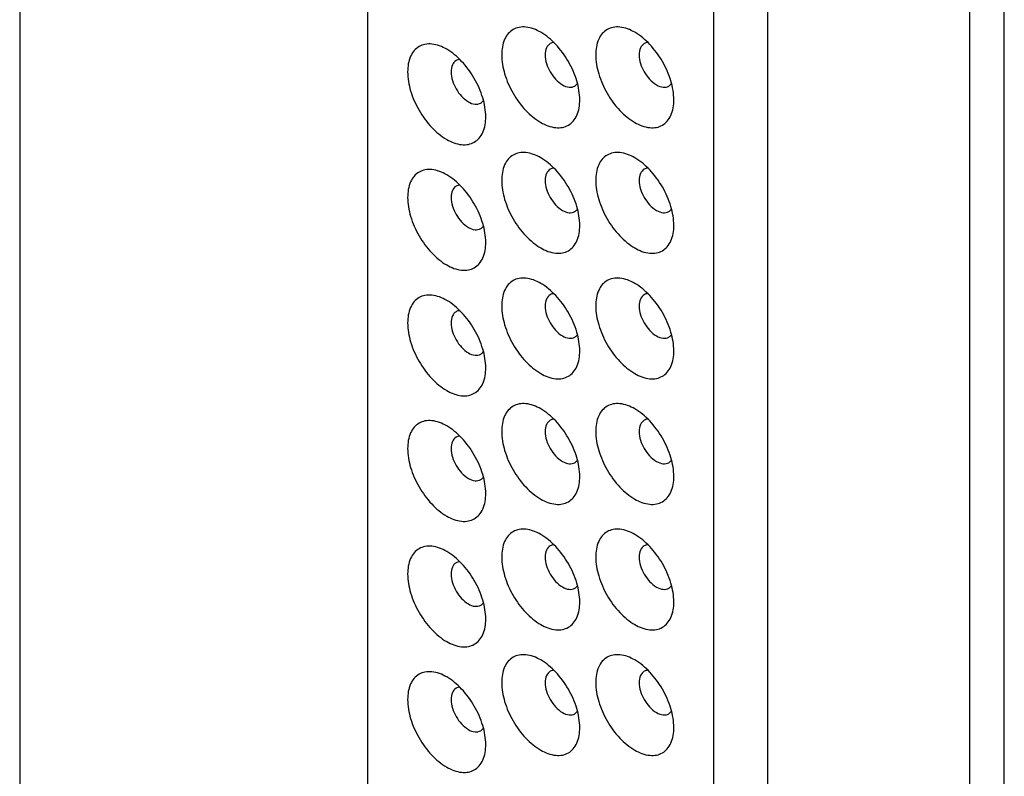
# Model space of a CAD drawing. Header units: inches. Extents: x 0 to 34, y 0 to 22.
# Tile 33 of 176: x 23.993 to 24.57, y 6.985 to 7.429. Entities that reach past the tile are written whole.
import ezdxf

# ---------------------------------------------------------------- set-up
doc = ezdxf.new("R2010")
doc.units = ezdxf.units.IN
doc.header["$LTSCALE"] = 1.87
doc.header["$MEASUREMENT"] = 0
doc.layers.get('0').update_dxf_attribs({"linetype": 'CONTINUOUS'})
doc.layers.add('02___PRT_ALL_AXES', color=7, linetype='CONTINUOUS')

msp = doc.modelspace()

# ---------------------------------------------------------------- linework, layer by layer
at = {"color": 7, "linetype": 'CONTINUOUS'}
for p, q in [((23.99312, 9.73969), (23.99312, 4.7707)), ((24.19704, 7.99266), (24.19704, 6.95357)), ((24.5501, 6.89727), (24.5501, 7.96833)), ((24.43146, 7.89982), (24.43146, 6.82877)), ((24.39999, 6.8204), (24.39999, 7.89146))]:
    msp.add_line(p, q, dxfattribs=at)
for points, knots in [([(24.29852, 7.42134), (24.29584, 7.42289), (24.29157, 7.4246), (24.28585, 7.42445), (24.28222, 7.42314), (24.27927, 7.42065), (24.27628, 7.41577), (24.27563, 7.41122), (24.27563, 7.40813)], [0, 0, 0, 0, 0.273868, 0.390789, 0.500011, 0.609232, 0.726147, 1, 1, 1, 1]), ([(24.35364, 7.42134), (24.35096, 7.42288), (24.34669, 7.42459), (24.34097, 7.42445), (24.33734, 7.42313), (24.33439, 7.42065), (24.3314, 7.41577), (24.33075, 7.41122), (24.33075, 7.40813)], [0, 0, 0, 0, 0.273868, 0.390789, 0.500011, 0.609232, 0.726147, 1, 1, 1, 1]), ([(24.3214, 7.3817), (24.3214, 7.38545), (24.32, 7.39336), (24.31509, 7.40448), (24.30791, 7.41429), (24.30177, 7.41947), (24.29852, 7.42134)], [0, 0, 0, 0, 0.237235, 0.499994, 0.762756, 1, 1, 1, 1]), ([(24.37653, 7.38169), (24.37653, 7.38545), (24.37512, 7.39336), (24.37021, 7.40448), (24.36304, 7.41429), (24.35689, 7.41946), (24.35364, 7.42134)], [0, 0, 0, 0, 0.237235, 0.499994, 0.762756, 1, 1, 1, 1]), ([(24.24339, 7.41138), (24.24072, 7.41293), (24.23645, 7.41463), (24.23073, 7.41449), (24.2271, 7.41317), (24.22415, 7.41069), (24.22116, 7.40581), (24.22051, 7.40126), (24.22051, 7.39817)], [0, 0, 0, 0, 0.273868, 0.390789, 0.500011, 0.609232, 0.726147, 1, 1, 1, 1]), ([(24.26628, 7.37174), (24.26628, 7.37549), (24.26488, 7.3834), (24.25997, 7.39452), (24.25279, 7.40433), (24.24664, 7.4095), (24.24339, 7.41138)], [0, 0, 0, 0, 0.237235, 0.499994, 0.762756, 1, 1, 1, 1]), ([(24.30406, 7.41471), (24.30309, 7.41415), (24.30141, 7.41205), (24.30108, 7.4095), (24.30108, 7.40813)], [0, 0, 0, 0, 0.449175, 1, 1, 1, 1]), ([(24.35918, 7.4147), (24.35821, 7.41414), (24.35654, 7.41205), (24.3562, 7.4095), (24.3562, 7.40813)], [0, 0, 0, 0, 0.449175, 1, 1, 1, 1]), ([(24.24894, 7.40474), (24.24797, 7.40418), (24.24629, 7.40209), (24.24596, 7.39954), (24.24596, 7.39817)], [0, 0, 0, 0, 0.449175, 1, 1, 1, 1]), ([(24.27563, 7.40813), (24.27563, 7.40438), (24.27703, 7.39646), (24.28194, 7.38534), (24.28912, 7.37554), (24.29527, 7.37036), (24.29852, 7.36848)], [0, 0, 0, 0, 0.237235, 0.499994, 0.762756, 1, 1, 1, 1]), ([(24.30108, 7.40813), (24.30108, 7.40465), (24.30346, 7.39777), (24.30823, 7.39227), (24.31124, 7.39053)], [0, 0, 0, 0, 0.499994, 1, 1, 1, 1]), ([(24.33075, 7.40813), (24.33075, 7.40437), (24.33216, 7.39646), (24.33706, 7.38534), (24.34424, 7.37553), (24.35039, 7.37036), (24.35364, 7.36848)], [0, 0, 0, 0, 0.237235, 0.499994, 0.762756, 1, 1, 1, 1]), ([(24.3562, 7.40813), (24.3562, 7.40464), (24.35858, 7.39777), (24.36335, 7.39227), (24.36636, 7.39053)], [0, 0, 0, 0, 0.499994, 1, 1, 1, 1]), ([(24.22051, 7.39817), (24.22051, 7.39441), (24.22191, 7.3865), (24.22682, 7.37538), (24.234, 7.36557), (24.24015, 7.3604), (24.24339, 7.35852)], [0, 0, 0, 0, 0.237235, 0.499994, 0.762756, 1, 1, 1, 1]), ([(24.24596, 7.39817), (24.24596, 7.39468), (24.24834, 7.38781), (24.25311, 7.38231), (24.25612, 7.38057)], [0, 0, 0, 0, 0.499994, 1, 1, 1, 1]), ([(24.31124, 7.39053), (24.31243, 7.38984), (24.31481, 7.38886), (24.31746, 7.38926), (24.31843, 7.38982)], [0, 0, 0, 0, 0.550833, 1, 1, 1, 1]), ([(24.36636, 7.39053), (24.36755, 7.38984), (24.36993, 7.38885), (24.37258, 7.38925), (24.37355, 7.38981)], [0, 0, 0, 0, 0.550833, 1, 1, 1, 1]), ([(24.29852, 7.36848), (24.30119, 7.36694), (24.30546, 7.36523), (24.31118, 7.36537), (24.31481, 7.36669), (24.31776, 7.36917), (24.32075, 7.37405), (24.3214, 7.37861), (24.3214, 7.3817)], [0, 0, 0, 0, 0.27387, 0.390791, 0.500014, 0.609235, 0.726149, 1, 1, 1, 1]), ([(24.35364, 7.36848), (24.35631, 7.36694), (24.36058, 7.36523), (24.3663, 7.36537), (24.36993, 7.36669), (24.37288, 7.36917), (24.37587, 7.37405), (24.37653, 7.3786), (24.37653, 7.38169)], [0, 0, 0, 0, 0.27387, 0.390791, 0.500014, 0.609235, 0.726149, 1, 1, 1, 1]), ([(24.25612, 7.38057), (24.25731, 7.37988), (24.25969, 7.37889), (24.26234, 7.3793), (24.26331, 7.37986)], [0, 0, 0, 0, 0.550833, 1, 1, 1, 1]), ([(24.24339, 7.35852), (24.24607, 7.35698), (24.25034, 7.35527), (24.25606, 7.35541), (24.25969, 7.35673), (24.26264, 7.35921), (24.26563, 7.36409), (24.26628, 7.36864), (24.26628, 7.37173)], [0, 0, 0, 0, 0.27387, 0.390791, 0.500014, 0.609235, 0.726149, 1, 1, 1, 1]), ([(24.29852, 7.34773), (24.29584, 7.34928), (24.29157, 7.35098), (24.28585, 7.35084), (24.28222, 7.34953), (24.27927, 7.34704), (24.27628, 7.34216), (24.27563, 7.33761), (24.27563, 7.33452)], [0, 0, 0, 0, 0.273868, 0.390789, 0.500011, 0.609232, 0.726147, 1, 1, 1, 1]), ([(24.3214, 7.30809), (24.3214, 7.31184), (24.32, 7.31975), (24.31509, 7.33087), (24.30791, 7.34068), (24.30177, 7.34585), (24.29852, 7.34773)], [0, 0, 0, 0, 0.237235, 0.499994, 0.762756, 1, 1, 1, 1]), ([(24.35364, 7.34773), (24.35096, 7.34927), (24.34669, 7.35098), (24.34097, 7.35084), (24.33734, 7.34952), (24.33439, 7.34704), (24.3314, 7.34216), (24.33075, 7.33761), (24.33075, 7.33451)], [0, 0, 0, 0, 0.273868, 0.390789, 0.500011, 0.609232, 0.726147, 1, 1, 1, 1]), ([(24.37653, 7.30808), (24.37653, 7.31184), (24.37512, 7.31975), (24.37021, 7.33087), (24.36304, 7.34068), (24.35689, 7.34585), (24.35364, 7.34773)], [0, 0, 0, 0, 0.237235, 0.499994, 0.762756, 1, 1, 1, 1]), ([(24.24339, 7.33777), (24.24072, 7.33931), (24.23645, 7.34102), (24.23073, 7.34088), (24.2271, 7.33956), (24.22415, 7.33708), (24.22116, 7.3322), (24.22051, 7.32765), (24.22051, 7.32456)], [0, 0, 0, 0, 0.273868, 0.390789, 0.500011, 0.609232, 0.726147, 1, 1, 1, 1]), ([(24.30406, 7.34109), (24.30309, 7.34054), (24.30141, 7.33844), (24.30108, 7.33589), (24.30108, 7.33452)], [0, 0, 0, 0, 0.449175, 1, 1, 1, 1]), ([(24.35918, 7.34109), (24.35821, 7.34053), (24.35654, 7.33844), (24.3562, 7.33589), (24.3562, 7.33451)], [0, 0, 0, 0, 0.449175, 1, 1, 1, 1]), ([(24.26628, 7.29812), (24.26628, 7.30188), (24.26488, 7.30979), (24.25997, 7.32091), (24.25279, 7.33072), (24.24664, 7.33589), (24.24339, 7.33777)], [0, 0, 0, 0, 0.237235, 0.499994, 0.762756, 1, 1, 1, 1]), ([(24.24894, 7.33113), (24.24797, 7.33057), (24.24629, 7.32848), (24.24596, 7.32593), (24.24596, 7.32456)], [0, 0, 0, 0, 0.449175, 1, 1, 1, 1]), ([(24.27563, 7.33452), (24.27563, 7.33077), (24.27703, 7.32285), (24.28194, 7.31173), (24.28912, 7.30193), (24.29527, 7.29675), (24.29852, 7.29487)], [0, 0, 0, 0, 0.237235, 0.499994, 0.762756, 1, 1, 1, 1]), ([(24.30108, 7.33452), (24.30108, 7.33104), (24.30346, 7.32416), (24.30823, 7.31866), (24.31124, 7.31692)], [0, 0, 0, 0, 0.499994, 1, 1, 1, 1]), ([(24.33075, 7.33451), (24.33075, 7.33076), (24.33216, 7.32285), (24.33706, 7.31173), (24.34424, 7.30192), (24.35039, 7.29675), (24.35364, 7.29487)], [0, 0, 0, 0, 0.237235, 0.499994, 0.762756, 1, 1, 1, 1]), ([(24.3562, 7.33451), (24.3562, 7.33103), (24.35858, 7.32416), (24.36335, 7.31866), (24.36636, 7.31691)], [0, 0, 0, 0, 0.499994, 1, 1, 1, 1]), ([(24.22051, 7.32456), (24.22051, 7.3208), (24.22191, 7.31289), (24.22682, 7.30177), (24.234, 7.29196), (24.24015, 7.28679), (24.24339, 7.28491)], [0, 0, 0, 0, 0.237235, 0.499994, 0.762756, 1, 1, 1, 1]), ([(24.24596, 7.32456), (24.24596, 7.32107), (24.24834, 7.3142), (24.25311, 7.3087), (24.25612, 7.30696)], [0, 0, 0, 0, 0.499994, 1, 1, 1, 1]), ([(24.31124, 7.31692), (24.31243, 7.31623), (24.31481, 7.31524), (24.31746, 7.31565), (24.31843, 7.31621)], [0, 0, 0, 0, 0.550833, 1, 1, 1, 1]), ([(24.36636, 7.31691), (24.36755, 7.31623), (24.36993, 7.31524), (24.37258, 7.31564), (24.37355, 7.3162)], [0, 0, 0, 0, 0.550833, 1, 1, 1, 1]), ([(24.25612, 7.30696), (24.25731, 7.30627), (24.25969, 7.30528), (24.26234, 7.30569), (24.26331, 7.30624)], [0, 0, 0, 0, 0.550833, 1, 1, 1, 1]), ([(24.29852, 7.29487), (24.30119, 7.29333), (24.30546, 7.29162), (24.31118, 7.29176), (24.31481, 7.29308), (24.31776, 7.29556), (24.32075, 7.30044), (24.3214, 7.30499), (24.3214, 7.30809)], [0, 0, 0, 0, 0.27387, 0.390791, 0.500014, 0.609235, 0.726149, 1, 1, 1, 1]), ([(24.35364, 7.29487), (24.35631, 7.29332), (24.36058, 7.29162), (24.3663, 7.29176), (24.36993, 7.29308), (24.37288, 7.29556), (24.37587, 7.30044), (24.37653, 7.30499), (24.37653, 7.30808)], [0, 0, 0, 0, 0.27387, 0.390791, 0.500014, 0.609235, 0.726149, 1, 1, 1, 1]), ([(24.24339, 7.28491), (24.24607, 7.28337), (24.25034, 7.28166), (24.25606, 7.2818), (24.25969, 7.28312), (24.26264, 7.2856), (24.26563, 7.29048), (24.26628, 7.29503), (24.26628, 7.29812)], [0, 0, 0, 0, 0.27387, 0.390791, 0.500014, 0.609235, 0.726149, 1, 1, 1, 1]), ([(24.29852, 7.27412), (24.29584, 7.27567), (24.29157, 7.27737), (24.28585, 7.27723), (24.28222, 7.27591), (24.27927, 7.27343), (24.27628, 7.26855), (24.27563, 7.264), (24.27563, 7.26091)], [0, 0, 0, 0, 0.273868, 0.390789, 0.500011, 0.609232, 0.726147, 1, 1, 1, 1]), ([(24.35364, 7.27412), (24.35096, 7.27566), (24.34669, 7.27737), (24.34097, 7.27723), (24.33734, 7.27591), (24.33439, 7.27343), (24.3314, 7.26855), (24.33075, 7.26399), (24.33075, 7.2609)], [0, 0, 0, 0, 0.273868, 0.390789, 0.500011, 0.609232, 0.726147, 1, 1, 1, 1]), ([(24.3214, 7.23448), (24.3214, 7.23823), (24.32, 7.24614), (24.31509, 7.25726), (24.30791, 7.26707), (24.30177, 7.27224), (24.29852, 7.27412)], [0, 0, 0, 0, 0.237235, 0.499994, 0.762756, 1, 1, 1, 1]), ([(24.37653, 7.23447), (24.37653, 7.23822), (24.37512, 7.24614), (24.37021, 7.25726), (24.36304, 7.26706), (24.35689, 7.27224), (24.35364, 7.27412)], [0, 0, 0, 0, 0.237235, 0.499994, 0.762756, 1, 1, 1, 1]), ([(24.24339, 7.26416), (24.24072, 7.2657), (24.23645, 7.26741), (24.23073, 7.26727), (24.2271, 7.26595), (24.22415, 7.26347), (24.22116, 7.25859), (24.22051, 7.25404), (24.22051, 7.25094)], [0, 0, 0, 0, 0.273868, 0.390789, 0.500011, 0.609232, 0.726147, 1, 1, 1, 1]), ([(24.30406, 7.26748), (24.30309, 7.26692), (24.30141, 7.26483), (24.30108, 7.26228), (24.30108, 7.26091)], [0, 0, 0, 0, 0.449175, 1, 1, 1, 1]), ([(24.35918, 7.26748), (24.35821, 7.26692), (24.35654, 7.26483), (24.3562, 7.26228), (24.3562, 7.2609)], [0, 0, 0, 0, 0.449175, 1, 1, 1, 1]), ([(24.26628, 7.22451), (24.26628, 7.22827), (24.26488, 7.23618), (24.25997, 7.2473), (24.25279, 7.25711), (24.24664, 7.26228), (24.24339, 7.26416)], [0, 0, 0, 0, 0.237235, 0.499994, 0.762756, 1, 1, 1, 1]), ([(24.27563, 7.26091), (24.27563, 7.25715), (24.27703, 7.24924), (24.28194, 7.23812), (24.28912, 7.22831), (24.29527, 7.22314), (24.29852, 7.22126)], [0, 0, 0, 0, 0.237235, 0.499994, 0.762756, 1, 1, 1, 1]), ([(24.30108, 7.26091), (24.30108, 7.25742), (24.30346, 7.25055), (24.30823, 7.24505), (24.31124, 7.24331)], [0, 0, 0, 0, 0.499994, 1, 1, 1, 1]), ([(24.33075, 7.2609), (24.33075, 7.25715), (24.33216, 7.24924), (24.33706, 7.23812), (24.34424, 7.22831), (24.35039, 7.22314), (24.35364, 7.22126)], [0, 0, 0, 0, 0.237235, 0.499994, 0.762756, 1, 1, 1, 1]), ([(24.3562, 7.2609), (24.3562, 7.25742), (24.35858, 7.25054), (24.36335, 7.24505), (24.36636, 7.2433)], [0, 0, 0, 0, 0.499994, 1, 1, 1, 1]), ([(24.24894, 7.25752), (24.24797, 7.25696), (24.24629, 7.25487), (24.24596, 7.25232), (24.24596, 7.25095)], [0, 0, 0, 0, 0.449175, 1, 1, 1, 1]), ([(24.22051, 7.25094), (24.22051, 7.24719), (24.22191, 7.23928), (24.22682, 7.22816), (24.234, 7.21835), (24.24015, 7.21318), (24.24339, 7.2113)], [0, 0, 0, 0, 0.237235, 0.499994, 0.762756, 1, 1, 1, 1]), ([(24.24596, 7.25095), (24.24596, 7.24746), (24.24834, 7.24059), (24.25311, 7.23509), (24.25612, 7.23335)], [0, 0, 0, 0, 0.499994, 1, 1, 1, 1]), ([(24.31124, 7.24331), (24.31243, 7.24262), (24.31481, 7.24163), (24.31746, 7.24204), (24.31843, 7.2426)], [0, 0, 0, 0, 0.550833, 1, 1, 1, 1]), ([(24.36636, 7.2433), (24.36755, 7.24262), (24.36993, 7.24163), (24.37258, 7.24203), (24.37355, 7.24259)], [0, 0, 0, 0, 0.550833, 1, 1, 1, 1]), ([(24.25612, 7.23335), (24.25731, 7.23266), (24.25969, 7.23167), (24.26234, 7.23207), (24.26331, 7.23263)], [0, 0, 0, 0, 0.550833, 1, 1, 1, 1]), ([(24.29852, 7.22126), (24.30119, 7.21972), (24.30546, 7.21801), (24.31118, 7.21815), (24.31481, 7.21947), (24.31776, 7.22195), (24.32075, 7.22683), (24.3214, 7.23138), (24.3214, 7.23447)], [0, 0, 0, 0, 0.27387, 0.390791, 0.500014, 0.609235, 0.726149, 1, 1, 1, 1]), ([(24.35364, 7.22126), (24.35631, 7.21971), (24.36058, 7.21801), (24.3663, 7.21815), (24.36993, 7.21946), (24.37288, 7.22195), (24.37587, 7.22683), (24.37653, 7.23138), (24.37653, 7.23447)], [0, 0, 0, 0, 0.27387, 0.390791, 0.500014, 0.609235, 0.726149, 1, 1, 1, 1]), ([(24.24339, 7.2113), (24.24607, 7.20975), (24.25034, 7.20805), (24.25606, 7.20819), (24.25969, 7.20951), (24.26264, 7.21199), (24.26563, 7.21687), (24.26628, 7.22142), (24.26628, 7.22451)], [0, 0, 0, 0, 0.27387, 0.390791, 0.500014, 0.609235, 0.726149, 1, 1, 1, 1]), ([(24.29852, 7.20051), (24.29584, 7.20205), (24.29157, 7.20376), (24.28585, 7.20362), (24.28222, 7.2023), (24.27927, 7.19982), (24.27628, 7.19494), (24.27563, 7.19039), (24.27563, 7.1873)], [0, 0, 0, 0, 0.273868, 0.390789, 0.500011, 0.609232, 0.726147, 1, 1, 1, 1]), ([(24.35364, 7.20051), (24.35096, 7.20205), (24.34669, 7.20376), (24.34097, 7.20362), (24.33734, 7.2023), (24.33439, 7.19981), (24.3314, 7.19494), (24.33075, 7.19038), (24.33075, 7.18729)], [0, 0, 0, 0, 0.273868, 0.390789, 0.500011, 0.609232, 0.726147, 1, 1, 1, 1]), ([(24.3214, 7.16086), (24.3214, 7.16462), (24.32, 7.17253), (24.31509, 7.18365), (24.30791, 7.19346), (24.30177, 7.19863), (24.29852, 7.20051)], [0, 0, 0, 0, 0.237235, 0.499994, 0.762756, 1, 1, 1, 1]), ([(24.37653, 7.16086), (24.37653, 7.16461), (24.37512, 7.17253), (24.37021, 7.18365), (24.36304, 7.19345), (24.35689, 7.19863), (24.35364, 7.20051)], [0, 0, 0, 0, 0.237235, 0.499994, 0.762756, 1, 1, 1, 1]), ([(24.24339, 7.19055), (24.24072, 7.19209), (24.23645, 7.1938), (24.23073, 7.19366), (24.2271, 7.19234), (24.22415, 7.18986), (24.22116, 7.18498), (24.22051, 7.18043), (24.22051, 7.17733)], [0, 0, 0, 0, 0.273868, 0.390789, 0.500011, 0.609232, 0.726147, 1, 1, 1, 1]), ([(24.30406, 7.19387), (24.30309, 7.19331), (24.30141, 7.19122), (24.30108, 7.18867), (24.30108, 7.1873)], [0, 0, 0, 0, 0.449175, 1, 1, 1, 1]), ([(24.35918, 7.19387), (24.35821, 7.19331), (24.35654, 7.19122), (24.3562, 7.18867), (24.3562, 7.18729)], [0, 0, 0, 0, 0.449175, 1, 1, 1, 1]), ([(24.26628, 7.1509), (24.26628, 7.15465), (24.26488, 7.16257), (24.25997, 7.17369), (24.25279, 7.1835), (24.24664, 7.18867), (24.24339, 7.19055)], [0, 0, 0, 0, 0.237235, 0.499994, 0.762756, 1, 1, 1, 1]), ([(24.27563, 7.1873), (24.27563, 7.18354), (24.27703, 7.17563), (24.28194, 7.16451), (24.28912, 7.1547), (24.29527, 7.14953), (24.29852, 7.14765)], [0, 0, 0, 0, 0.237235, 0.499994, 0.762756, 1, 1, 1, 1]), ([(24.30108, 7.1873), (24.30108, 7.18381), (24.30346, 7.17694), (24.30823, 7.17144), (24.31124, 7.1697)], [0, 0, 0, 0, 0.499994, 1, 1, 1, 1]), ([(24.33075, 7.18729), (24.33075, 7.18354), (24.33216, 7.17563), (24.33706, 7.16451), (24.34424, 7.1547), (24.35039, 7.14952), (24.35364, 7.14765)], [0, 0, 0, 0, 0.237235, 0.499994, 0.762756, 1, 1, 1, 1]), ([(24.3562, 7.18729), (24.3562, 7.18381), (24.35858, 7.17693), (24.36335, 7.17143), (24.36636, 7.16969)], [0, 0, 0, 0, 0.499994, 1, 1, 1, 1]), ([(24.24894, 7.18391), (24.24797, 7.18335), (24.24629, 7.18126), (24.24596, 7.17871), (24.24596, 7.17733)], [0, 0, 0, 0, 0.449175, 1, 1, 1, 1]), ([(24.22051, 7.17733), (24.22051, 7.17358), (24.22191, 7.16567), (24.22682, 7.15455), (24.234, 7.14474), (24.24015, 7.13957), (24.24339, 7.13769)], [0, 0, 0, 0, 0.237235, 0.499994, 0.762756, 1, 1, 1, 1]), ([(24.24596, 7.17733), (24.24596, 7.17385), (24.24834, 7.16698), (24.25311, 7.16148), (24.25612, 7.15973)], [0, 0, 0, 0, 0.499994, 1, 1, 1, 1]), ([(24.31124, 7.1697), (24.31243, 7.16901), (24.31481, 7.16802), (24.31746, 7.16843), (24.31843, 7.16898)], [0, 0, 0, 0, 0.550833, 1, 1, 1, 1]), ([(24.36636, 7.16969), (24.36755, 7.16901), (24.36993, 7.16802), (24.37258, 7.16842), (24.37355, 7.16898)], [0, 0, 0, 0, 0.550833, 1, 1, 1, 1]), ([(24.25612, 7.15973), (24.25731, 7.15905), (24.25969, 7.15806), (24.26234, 7.15846), (24.26331, 7.15902)], [0, 0, 0, 0, 0.550833, 1, 1, 1, 1]), ([(24.29852, 7.14765), (24.30119, 7.14611), (24.30546, 7.1444), (24.31118, 7.14454), (24.31481, 7.14586), (24.31776, 7.14834), (24.32075, 7.15322), (24.3214, 7.15777), (24.3214, 7.16086)], [0, 0, 0, 0, 0.27387, 0.390791, 0.500014, 0.609235, 0.726149, 1, 1, 1, 1]), ([(24.35364, 7.14765), (24.35631, 7.1461), (24.36058, 7.14439), (24.3663, 7.14454), (24.36993, 7.14585), (24.37288, 7.14834), (24.37587, 7.15322), (24.37653, 7.15777), (24.37653, 7.16086)], [0, 0, 0, 0, 0.27387, 0.390791, 0.500014, 0.609235, 0.726149, 1, 1, 1, 1]), ([(24.24339, 7.13769), (24.24607, 7.13614), (24.25034, 7.13444), (24.25606, 7.13458), (24.25969, 7.13589), (24.26264, 7.13838), (24.26563, 7.14326), (24.26628, 7.14781), (24.26628, 7.1509)], [0, 0, 0, 0, 0.27387, 0.390791, 0.500014, 0.609235, 0.726149, 1, 1, 1, 1]), ([(24.29852, 7.1269), (24.29584, 7.12844), (24.29157, 7.13015), (24.28585, 7.13001), (24.28222, 7.12869), (24.27927, 7.12621), (24.27628, 7.12133), (24.27563, 7.11678), (24.27563, 7.11368)], [0, 0, 0, 0, 0.273868, 0.390789, 0.500011, 0.609232, 0.726147, 1, 1, 1, 1]), ([(24.35364, 7.12689), (24.35096, 7.12844), (24.34669, 7.13015), (24.34097, 7.13), (24.33734, 7.12869), (24.33439, 7.1262), (24.3314, 7.12132), (24.33075, 7.11677), (24.33075, 7.11368)], [0, 0, 0, 0, 0.273868, 0.390789, 0.500011, 0.609232, 0.726147, 1, 1, 1, 1]), ([(24.3214, 7.08725), (24.3214, 7.09101), (24.32, 7.09892), (24.31509, 7.11004), (24.30791, 7.11985), (24.30177, 7.12502), (24.29852, 7.1269)], [0, 0, 0, 0, 0.237235, 0.499994, 0.762756, 1, 1, 1, 1]), ([(24.37653, 7.08725), (24.37653, 7.091), (24.37512, 7.09892), (24.37021, 7.11004), (24.36304, 7.11984), (24.35689, 7.12502), (24.35364, 7.12689)], [0, 0, 0, 0, 0.237235, 0.499994, 0.762756, 1, 1, 1, 1]), ([(24.24339, 7.11694), (24.24072, 7.11848), (24.23645, 7.12019), (24.23073, 7.12005), (24.2271, 7.11873), (24.22415, 7.11625), (24.22116, 7.11137), (24.22051, 7.10681), (24.22051, 7.10372)], [0, 0, 0, 0, 0.273868, 0.390789, 0.500011, 0.609232, 0.726147, 1, 1, 1, 1]), ([(24.26628, 7.07729), (24.26628, 7.08104), (24.26488, 7.08896), (24.25997, 7.10008), (24.25279, 7.10988), (24.24664, 7.11506), (24.24339, 7.11694)], [0, 0, 0, 0, 0.237235, 0.499994, 0.762756, 1, 1, 1, 1]), ([(24.30406, 7.12026), (24.30309, 7.1197), (24.30141, 7.11761), (24.30108, 7.11506), (24.30108, 7.11368)], [0, 0, 0, 0, 0.449175, 1, 1, 1, 1]), ([(24.35918, 7.12026), (24.35821, 7.1197), (24.35654, 7.1176), (24.3562, 7.11505), (24.3562, 7.11368)], [0, 0, 0, 0, 0.449175, 1, 1, 1, 1]), ([(24.24894, 7.1103), (24.24797, 7.10974), (24.24629, 7.10765), (24.24596, 7.1051), (24.24596, 7.10372)], [0, 0, 0, 0, 0.449175, 1, 1, 1, 1]), ([(24.27563, 7.11368), (24.27563, 7.10993), (24.27703, 7.10202), (24.28194, 7.0909), (24.28912, 7.08109), (24.29527, 7.07592), (24.29852, 7.07404)], [0, 0, 0, 0, 0.237235, 0.499994, 0.762756, 1, 1, 1, 1]), ([(24.30108, 7.11368), (24.30108, 7.1102), (24.30346, 7.10333), (24.30823, 7.09783), (24.31124, 7.09609)], [0, 0, 0, 0, 0.499994, 1, 1, 1, 1]), ([(24.33075, 7.11368), (24.33075, 7.10993), (24.33216, 7.10202), (24.33706, 7.0909), (24.34424, 7.08109), (24.35039, 7.07591), (24.35364, 7.07404)], [0, 0, 0, 0, 0.237235, 0.499994, 0.762756, 1, 1, 1, 1]), ([(24.3562, 7.11368), (24.3562, 7.1102), (24.35858, 7.10332), (24.36335, 7.09782), (24.36636, 7.09608)], [0, 0, 0, 0, 0.499994, 1, 1, 1, 1]), ([(24.22051, 7.10372), (24.22051, 7.09997), (24.22191, 7.09206), (24.22682, 7.08094), (24.234, 7.07113), (24.24015, 7.06595), (24.24339, 7.06408)], [0, 0, 0, 0, 0.237235, 0.499994, 0.762756, 1, 1, 1, 1]), ([(24.24596, 7.10372), (24.24596, 7.10024), (24.24834, 7.09336), (24.25311, 7.08786), (24.25612, 7.08612)], [0, 0, 0, 0, 0.499994, 1, 1, 1, 1]), ([(24.31124, 7.09609), (24.31243, 7.0954), (24.31481, 7.09441), (24.31746, 7.09481), (24.31843, 7.09537)], [0, 0, 0, 0, 0.550833, 1, 1, 1, 1]), ([(24.36636, 7.09608), (24.36755, 7.0954), (24.36993, 7.09441), (24.37258, 7.09481), (24.37355, 7.09537)], [0, 0, 0, 0, 0.550833, 1, 1, 1, 1]), ([(24.29852, 7.07404), (24.30119, 7.07249), (24.30546, 7.07079), (24.31118, 7.07093), (24.31481, 7.07225), (24.31776, 7.07473), (24.32075, 7.07961), (24.3214, 7.08416), (24.3214, 7.08725)], [0, 0, 0, 0, 0.27387, 0.390791, 0.500014, 0.609235, 0.726149, 1, 1, 1, 1]), ([(24.35364, 7.07404), (24.35631, 7.07249), (24.36058, 7.07078), (24.3663, 7.07093), (24.36993, 7.07224), (24.37288, 7.07473), (24.37587, 7.07961), (24.37653, 7.08416), (24.37653, 7.08725)], [0, 0, 0, 0, 0.27387, 0.390791, 0.500014, 0.609235, 0.726149, 1, 1, 1, 1]), ([(24.25612, 7.08612), (24.25731, 7.08544), (24.25969, 7.08445), (24.26234, 7.08485), (24.26331, 7.08541)], [0, 0, 0, 0, 0.550833, 1, 1, 1, 1]), ([(24.24339, 7.06408), (24.24607, 7.06253), (24.25034, 7.06082), (24.25606, 7.06097), (24.25969, 7.06228), (24.26264, 7.06477), (24.26563, 7.06965), (24.26628, 7.0742), (24.26628, 7.07729)], [0, 0, 0, 0, 0.27387, 0.390791, 0.500014, 0.609235, 0.726149, 1, 1, 1, 1]), ([(24.29852, 7.05329), (24.29584, 7.05483), (24.29157, 7.05654), (24.28585, 7.0564), (24.28222, 7.05508), (24.27927, 7.0526), (24.27628, 7.04772), (24.27563, 7.04317), (24.27563, 7.04007)], [0, 0, 0, 0, 0.273868, 0.390789, 0.500011, 0.609232, 0.726147, 1, 1, 1, 1]), ([(24.3214, 7.01364), (24.3214, 7.01739), (24.32, 7.02531), (24.31509, 7.03643), (24.30791, 7.04624), (24.30177, 7.05141), (24.29852, 7.05329)], [0, 0, 0, 0, 0.237235, 0.499994, 0.762756, 1, 1, 1, 1]), ([(24.35364, 7.05328), (24.35096, 7.05483), (24.34669, 7.05654), (24.34097, 7.05639), (24.33734, 7.05508), (24.33439, 7.05259), (24.3314, 7.04771), (24.33075, 7.04316), (24.33075, 7.04007)], [0, 0, 0, 0, 0.273868, 0.390789, 0.500011, 0.609232, 0.726147, 1, 1, 1, 1]), ([(24.37653, 7.01364), (24.37653, 7.01739), (24.37512, 7.0253), (24.37021, 7.03642), (24.36304, 7.04623), (24.35689, 7.05141), (24.35364, 7.05328)], [0, 0, 0, 0, 0.237235, 0.499994, 0.762756, 1, 1, 1, 1]), ([(24.24339, 7.04333), (24.24072, 7.04487), (24.23645, 7.04658), (24.23073, 7.04643), (24.2271, 7.04512), (24.22415, 7.04263), (24.22116, 7.03776), (24.22051, 7.0332), (24.22051, 7.03011)], [0, 0, 0, 0, 0.273868, 0.390789, 0.500011, 0.609232, 0.726147, 1, 1, 1, 1]), ([(24.30406, 7.04665), (24.30309, 7.04609), (24.30141, 7.044), (24.30108, 7.04145), (24.30108, 7.04007)], [0, 0, 0, 0, 0.449175, 1, 1, 1, 1]), ([(24.35918, 7.04665), (24.35821, 7.04609), (24.35654, 7.04399), (24.3562, 7.04144), (24.3562, 7.04007)], [0, 0, 0, 0, 0.449175, 1, 1, 1, 1]), ([(24.26628, 7.00368), (24.26628, 7.00743), (24.26488, 7.01535), (24.25997, 7.02647), (24.25279, 7.03627), (24.24664, 7.04145), (24.24339, 7.04333)], [0, 0, 0, 0, 0.237235, 0.499994, 0.762756, 1, 1, 1, 1]), ([(24.24894, 7.03669), (24.24797, 7.03613), (24.24629, 7.03403), (24.24596, 7.03148), (24.24596, 7.03011)], [0, 0, 0, 0, 0.449175, 1, 1, 1, 1]), ([(24.27563, 7.04007), (24.27563, 7.03632), (24.27703, 7.02841), (24.28194, 7.01729), (24.28912, 7.00748), (24.29527, 7.00231), (24.29852, 7.00043)], [0, 0, 0, 0, 0.237235, 0.499994, 0.762756, 1, 1, 1, 1]), ([(24.30108, 7.04007), (24.30108, 7.03659), (24.30346, 7.02972), (24.30823, 7.02422), (24.31124, 7.02247)], [0, 0, 0, 0, 0.499994, 1, 1, 1, 1]), ([(24.33075, 7.04007), (24.33075, 7.03632), (24.33216, 7.02841), (24.33706, 7.01729), (24.34424, 7.00748), (24.35039, 7.0023), (24.35364, 7.00043)], [0, 0, 0, 0, 0.237235, 0.499994, 0.762756, 1, 1, 1, 1]), ([(24.3562, 7.04007), (24.3562, 7.03659), (24.35858, 7.02971), (24.36335, 7.02421), (24.36636, 7.02247)], [0, 0, 0, 0, 0.499994, 1, 1, 1, 1]), ([(24.22051, 7.03011), (24.22051, 7.02636), (24.22191, 7.01845), (24.22682, 7.00733), (24.234, 6.99752), (24.24015, 6.99234), (24.24339, 6.99047)], [0, 0, 0, 0, 0.237235, 0.499994, 0.762756, 1, 1, 1, 1]), ([(24.24596, 7.03011), (24.24596, 7.02663), (24.24834, 7.01975), (24.25311, 7.01425), (24.25612, 7.01251)], [0, 0, 0, 0, 0.499994, 1, 1, 1, 1]), ([(24.31124, 7.02247), (24.31243, 7.02179), (24.31481, 7.0208), (24.31746, 7.0212), (24.31843, 7.02176)], [0, 0, 0, 0, 0.550833, 1, 1, 1, 1]), ([(24.36636, 7.02247), (24.36755, 7.02179), (24.36993, 7.0208), (24.37258, 7.0212), (24.37355, 7.02176)], [0, 0, 0, 0, 0.550833, 1, 1, 1, 1]), ([(24.25612, 7.01251), (24.25731, 7.01183), (24.25969, 7.01084), (24.26234, 7.01124), (24.26331, 7.0118)], [0, 0, 0, 0, 0.550833, 1, 1, 1, 1]), ([(24.29852, 7.00043), (24.30119, 6.99888), (24.30546, 6.99718), (24.31118, 6.99732), (24.31481, 6.99863), (24.31776, 7.00112), (24.32075, 7.006), (24.3214, 7.01055), (24.3214, 7.01364)], [0, 0, 0, 0, 0.27387, 0.390791, 0.500014, 0.609235, 0.726149, 1, 1, 1, 1]), ([(24.35364, 7.00043), (24.35631, 6.99888), (24.36058, 6.99717), (24.3663, 6.99732), (24.36993, 6.99863), (24.37288, 7.00112), (24.37587, 7.006), (24.37653, 7.01055), (24.37653, 7.01364)], [0, 0, 0, 0, 0.27387, 0.390791, 0.500014, 0.609235, 0.726149, 1, 1, 1, 1]), ([(24.24339, 6.99047), (24.24607, 6.98892), (24.25034, 6.98721), (24.25606, 6.98736), (24.25969, 6.98867), (24.26264, 6.99116), (24.26563, 6.99604), (24.26628, 7.00059), (24.26628, 7.00368)], [0, 0, 0, 0, 0.27387, 0.390791, 0.500014, 0.609235, 0.726149, 1, 1, 1, 1])]:
    msp.add_open_spline(points, degree=3, knots=knots, dxfattribs=at)
for points in [[(24.3061, 7.41535), (24.30539, 7.41528), (24.30468, 7.41506), (24.30406, 7.41471)], [(24.36122, 7.41535), (24.36051, 7.41528), (24.3598, 7.41506), (24.35918, 7.4147)], [(24.25098, 7.40539), (24.25027, 7.40532), (24.24956, 7.4051), (24.24894, 7.40474)], [(24.31843, 7.38982), (24.31905, 7.39017), (24.31959, 7.39068), (24.32001, 7.39126)], [(24.37355, 7.38981), (24.37417, 7.39017), (24.37471, 7.39068), (24.37513, 7.39126)], [(24.26331, 7.37986), (24.26393, 7.38021), (24.26447, 7.38072), (24.26489, 7.3813)], [(24.3061, 7.34174), (24.30539, 7.34167), (24.30468, 7.34145), (24.30406, 7.34109)], [(24.36122, 7.34174), (24.36051, 7.34166), (24.3598, 7.34145), (24.35918, 7.34109)], [(24.25098, 7.33178), (24.25027, 7.33171), (24.24956, 7.33149), (24.24894, 7.33113)], [(24.31843, 7.31621), (24.31905, 7.31656), (24.31959, 7.31707), (24.32001, 7.31765)], [(24.37355, 7.3162), (24.37417, 7.31656), (24.37471, 7.31707), (24.37513, 7.31765)], [(24.26331, 7.30624), (24.26393, 7.3066), (24.26447, 7.30711), (24.26489, 7.30769)], [(24.3061, 7.26813), (24.30539, 7.26806), (24.30468, 7.26784), (24.30406, 7.26748)], [(24.36122, 7.26813), (24.36051, 7.26805), (24.3598, 7.26784), (24.35918, 7.26748)], [(24.25098, 7.25817), (24.25027, 7.2581), (24.24956, 7.25788), (24.24894, 7.25752)], [(24.31843, 7.2426), (24.31905, 7.24295), (24.31959, 7.24346), (24.32001, 7.24404)], [(24.37355, 7.24259), (24.37417, 7.24295), (24.37471, 7.24346), (24.37513, 7.24404)], [(24.26331, 7.23263), (24.26393, 7.23299), (24.26447, 7.2335), (24.26489, 7.23408)], [(24.3061, 7.19452), (24.30539, 7.19445), (24.30468, 7.19423), (24.30406, 7.19387)], [(24.36122, 7.19451), (24.36051, 7.19444), (24.3598, 7.19423), (24.35918, 7.19387)], [(24.25098, 7.18456), (24.25027, 7.18448), (24.24956, 7.18427), (24.24894, 7.18391)], [(24.31843, 7.16898), (24.31905, 7.16934), (24.31959, 7.16985), (24.32001, 7.17043)], [(24.37355, 7.16898), (24.37417, 7.16934), (24.37471, 7.16985), (24.37513, 7.17043)], [(24.26331, 7.15902), (24.26393, 7.15938), (24.26447, 7.15989), (24.26489, 7.16047)], [(24.3061, 7.12091), (24.30539, 7.12084), (24.30468, 7.12062), (24.30406, 7.12026)], [(24.36122, 7.1209), (24.36051, 7.12083), (24.3598, 7.12062), (24.35918, 7.12026)], [(24.25098, 7.11094), (24.25027, 7.11087), (24.24956, 7.11066), (24.24894, 7.1103)], [(24.31843, 7.09537), (24.31905, 7.09573), (24.31959, 7.09624), (24.32001, 7.09682)], [(24.37355, 7.09537), (24.37417, 7.09573), (24.37471, 7.09624), (24.37513, 7.09682)], [(24.26331, 7.08541), (24.26393, 7.08577), (24.26447, 7.08628), (24.26489, 7.08686)], [(24.3061, 7.0473), (24.30539, 7.04722), (24.30468, 7.04701), (24.30406, 7.04665)], [(24.36122, 7.04729), (24.36051, 7.04722), (24.3598, 7.047), (24.35918, 7.04665)], [(24.25098, 7.03733), (24.25027, 7.03726), (24.24956, 7.03705), (24.24894, 7.03669)], [(24.31843, 7.02176), (24.31905, 7.02212), (24.31959, 7.02263), (24.32001, 7.02321)], [(24.37355, 7.02176), (24.37417, 7.02212), (24.37471, 7.02263), (24.37513, 7.02321)], [(24.26331, 7.0118), (24.26393, 7.01216), (24.26447, 7.01267), (24.26489, 7.01325)]]:
    msp.add_open_spline(points, degree=3, dxfattribs=at)
at = {"layer": '02___PRT_ALL_AXES', "color": 7, "linetype": 'CONTINUOUS'}
msp.add_line((24.57022, 6.83238), (24.57022, 7.95808), dxfattribs=at)

doc.saveas('drawing.dxf')
